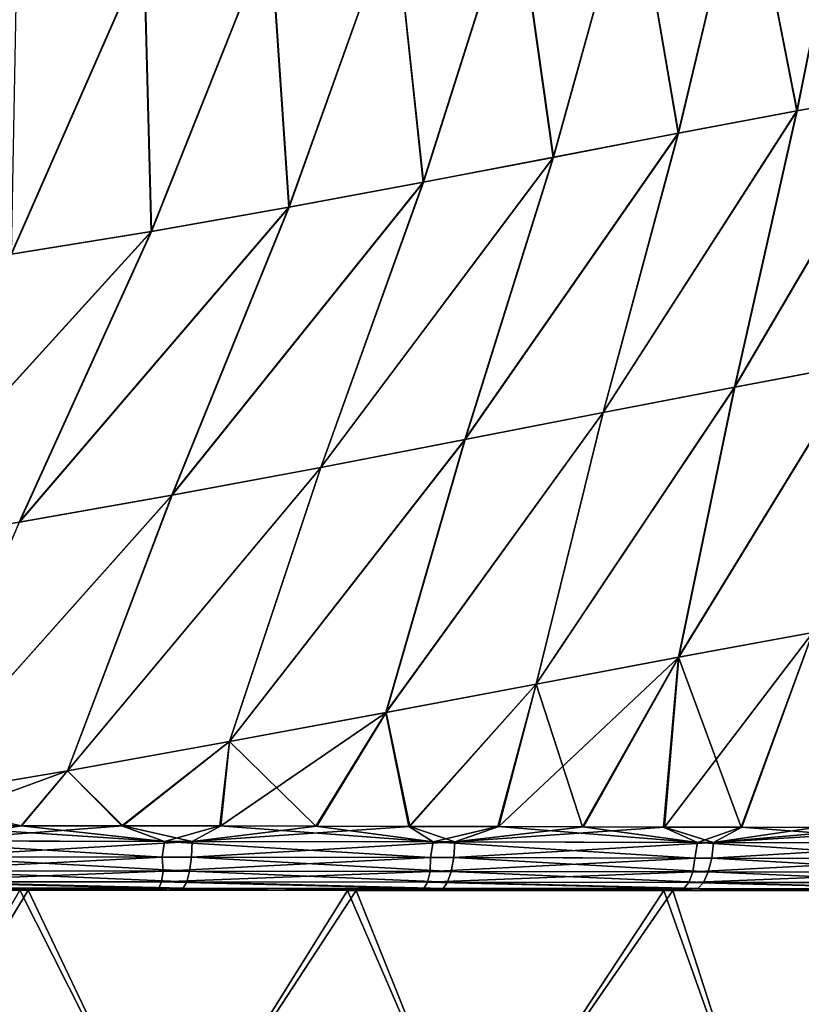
# Model space of a CAD drawing. Header units: metres. Extents: x -155 to 25, y -152 to 27.
# Tile 105 of 124: x 2.59 to 8.86, y -108.48 to -100.59. Entities that reach past the tile are written whole.
import ezdxf

# ---------------------------------------------------------------- set-up
doc = ezdxf.new("R2010")
doc.units = ezdxf.units.M
doc.layers.add('solid_12_401_052_XXX', color=7, linetype='CONTINUOUS')

msp = doc.modelspace()

# ---------------------------------------------------------------- linework, layer by layer
at = {"layer": 'solid_12_401_052_XXX'}
for points in [[(8.822865, -101.316826, 19.299891), (9.273032, -99.074409, 19.119728), (8.412561, -99.224991, 19.431986)], [(8.824924, -101.316391, -19.299143), (8.414362, -99.224632, -19.431376), (9.274813, -99.074066, -19.119036)], [(8.822865, -101.316826, 19.299891), (9.720719, -101.152649, 18.948729), (9.273032, -99.074409, 19.119728)], [(9.722716, -101.152237, -18.947889), (8.824924, -101.316391, -19.299143), (9.274813, -99.074066, -19.119036)], [(7.870821, -101.497406, 19.62133), (8.412561, -99.224991, 19.431986), (7.508875, -99.386971, 19.717422)], [(7.872923, -101.496948, -19.620672), (7.510678, -99.386612, -19.716892), (8.414362, -99.224632, -19.431376)], [(7.870821, -101.497406, 19.62133), (8.822865, -101.316826, 19.299891), (8.412561, -99.224991, 19.431986)], [(8.824924, -101.316391, -19.299143), (7.872923, -101.496948, -19.620672), (8.414362, -99.224632, -19.431376)], [(6.869871, -101.690262, 19.911488), (7.508875, -99.386971, 19.717422), (6.56776, -99.55545, 19.975285)], [(6.871996, -101.689804, -19.910917), (6.569547, -99.555099, -19.974831), (7.510678, -99.386612, -19.716892)], [(6.869871, -101.690262, 19.911488), (7.870821, -101.497406, 19.62133), (7.508875, -99.386971, 19.717422)], [(7.872923, -101.496948, -19.620672), (6.871996, -101.689804, -19.910917), (7.510678, -99.386612, -19.716892)], [(5.826763, -101.889992, 20.169817), (6.56776, -99.55545, 19.975285), (5.595581, -99.724976, 20.205256)], [(5.828891, -101.889534, -20.169331), (5.597333, -99.72464, -20.20487), (6.569547, -99.555099, -19.974831)], [(5.826763, -101.889992, 20.169817), (6.869871, -101.690262, 19.911488), (6.56776, -99.55545, 19.975285)], [(6.871996, -101.689804, -19.910917), (5.828891, -101.889534, -20.169331), (6.569547, -99.555099, -19.974831)], [(4.748937, -102.090576, 20.396267), (5.595581, -99.724976, 20.205256), (4.599437, -99.889404, 20.407564)], [(4.751047, -102.090141, -20.395859), (4.601139, -99.889099, -20.407246), (5.597333, -99.72464, -20.20487)], [(4.748937, -102.090576, 20.396267), (5.826763, -101.889992, 20.169817), (5.595581, -99.724976, 20.205256)], [(5.828891, -101.889534, -20.169331), (4.751047, -102.090141, -20.395859), (5.597333, -99.72464, -20.20487)], [(3.644701, -102.285255, 20.591415), (4.599437, -99.889404, 20.407564), (3.58696, -100.042259, 20.58304)], [(3.646773, -102.284851, -20.591082), (3.588594, -100.041992, -20.582779), (4.601139, -99.889099, -20.407246)], [(3.644701, -102.285255, 20.591415), (4.748937, -102.090576, 20.396267), (4.599437, -99.889404, 20.407564)], [(4.751047, -102.090141, -20.395859), (3.646773, -102.284851, -20.591082), (4.601139, -99.889099, -20.407246)], [(2.522985, -102.466919, 20.75651), (3.58696, -100.042259, 20.58304), (2.566427, -100.176674, 20.733253)], [(2.522985, -102.466919, 20.75651), (3.644701, -102.285255, 20.591415), (3.58696, -100.042259, 20.58304)], [(2.524998, -102.466553, -20.756239), (2.56798, -100.176453, -20.733042), (3.588594, -100.041992, -20.582779)], [(3.646773, -102.284851, -20.591082), (2.524998, -102.466553, -20.756239), (3.588594, -100.041992, -20.582779)], [(9.720719, -101.152649, 18.948729), (8.322034, -103.531952, 19.496126), (9.314319, -103.345108, 19.130384)], [(8.822865, -101.316826, 19.299891), (8.322034, -103.531952, 19.496126), (9.720719, -101.152649, 18.948729)], [(9.722716, -101.152237, -18.947889), (9.316485, -103.344643, -19.12952), (8.324264, -103.531464, -19.495365)], [(9.722716, -101.152237, -18.947889), (8.324264, -103.531464, -19.495365), (8.824924, -101.316391, -19.299143)], [(8.822865, -101.316826, 19.299891), (7.268602, -103.735764, 19.827194), (8.322034, -103.531952, 19.496126)], [(7.870821, -101.497406, 19.62133), (7.268602, -103.735764, 19.827194), (8.822865, -101.316826, 19.299891)], [(8.824924, -101.316391, -19.299143), (8.324264, -103.531464, -19.495365), (7.270872, -103.735252, -19.826536)], [(8.824924, -101.316391, -19.299143), (7.270872, -103.735252, -19.826536), (7.872923, -101.496948, -19.620672)], [(7.870821, -101.497406, 19.62133), (6.160126, -103.952057, 20.122137), (7.268602, -103.735764, 19.827194)], [(6.869871, -101.690262, 19.911488), (6.160126, -103.952057, 20.122137), (7.870821, -101.497406, 19.62133)], [(7.872923, -101.496948, -19.620672), (7.270872, -103.735252, -19.826536), (6.162413, -103.951538, -20.121578)], [(7.872923, -101.496948, -19.620672), (6.162413, -103.951538, -20.121578), (6.871996, -101.689804, -19.910917)], [(6.869871, -101.690262, 19.911488), (5.004428, -104.174988, 20.380651), (6.160126, -103.952057, 20.122137)], [(5.826763, -101.889992, 20.169817), (5.004428, -104.174988, 20.380651), (6.869871, -101.690262, 19.911488)], [(6.871996, -101.689804, -19.910917), (6.162413, -103.951538, -20.121578), (5.006708, -104.174492, -20.380184)], [(6.871996, -101.689804, -19.910917), (5.006708, -104.174492, -20.380184), (5.828891, -101.889534, -20.169331)], [(5.826763, -101.889992, 20.169817), (3.810136, -104.398094, 20.602985), (5.004428, -104.174988, 20.380651)], [(4.748937, -102.090576, 20.396267), (3.810136, -104.398094, 20.602985), (5.826763, -101.889992, 20.169817)], [(5.828891, -101.889534, -20.169331), (5.006708, -104.174492, -20.380184), (3.812386, -104.397621, -20.602604)], [(5.828891, -101.889534, -20.169331), (3.812386, -104.397621, -20.602604), (4.751047, -102.090141, -20.395859)], [(4.748937, -102.090576, 20.396267), (2.586894, -104.614128, 20.79011), (3.810136, -104.398094, 20.602985)], [(3.644701, -102.285255, 20.591415), (2.586894, -104.614128, 20.79011), (4.748937, -102.090576, 20.396267)], [(4.751047, -102.090141, -20.395859), (3.812386, -104.397621, -20.602604), (2.589091, -104.613686, -20.789804)], [(4.751047, -102.090141, -20.395859), (2.589091, -104.613686, -20.789804), (3.646773, -102.284851, -20.591082)], [(3.644701, -102.285255, 20.591415), (1.345053, -104.815437, 20.943724), (2.586894, -104.614128, 20.79011)], [(2.522985, -102.466919, 20.75651), (1.345053, -104.815437, 20.943724), (3.644701, -102.285255, 20.591415)], [(3.646773, -102.284851, -20.591082), (2.589091, -104.613686, -20.789804), (1.347174, -104.815048, -20.943487)], [(3.646773, -102.284851, -20.591082), (1.347174, -104.815048, -20.943487), (2.524998, -102.466553, -20.756239)], [(7.874432, -105.696541, 19.673925), (9.314319, -103.345108, 19.130384), (8.322034, -103.531952, 19.496126)], [(7.874432, -105.696541, 19.673925), (8.949889, -105.498077, 19.294634), (9.314319, -103.345108, 19.130384)], [(9.316485, -103.344643, -19.12952), (8.951487, -105.497704, -19.294022), (7.875909, -105.696182, -19.673445)], [(8.324264, -103.531464, -19.495365), (9.316485, -103.344643, -19.12952), (7.875909, -105.696182, -19.673445)], [(6.731636, -105.911621, 20.014408), (8.322034, -103.531952, 19.496126), (7.268602, -103.735764, 19.827194)], [(6.731636, -105.911621, 20.014408), (7.874432, -105.696541, 19.673925), (8.322034, -103.531952, 19.496126)], [(8.324264, -103.531464, -19.495365), (7.875909, -105.696182, -19.673445), (6.732956, -105.911293, -20.014046)], [(7.270872, -103.735252, -19.826536), (8.324264, -103.531464, -19.495365), (6.732956, -105.911293, -20.014046)], [(5.528043, -106.138893, 20.31469), (7.268602, -103.735764, 19.827194), (6.160126, -103.952057, 20.122137)], [(5.528043, -106.138893, 20.31469), (6.731636, -105.911621, 20.014408), (7.268602, -103.735764, 19.827194)], [(7.270872, -103.735252, -19.826536), (6.732956, -105.911293, -20.014046), (5.529174, -106.138596, -20.31443)], [(6.162413, -103.951538, -20.121578), (7.270872, -103.735252, -19.826536), (5.529174, -106.138596, -20.31443)], [(4.272201, -106.37249, 20.574675), (6.160126, -103.952057, 20.122137), (5.004428, -104.174988, 20.380651)], [(4.272201, -106.37249, 20.574675), (5.528043, -106.138893, 20.31469), (6.160126, -103.952057, 20.122137)], [(6.162413, -103.951538, -20.121578), (5.529174, -106.138596, -20.31443), (4.273112, -106.372246, -20.574503)], [(5.006708, -104.174492, -20.380184), (6.162413, -103.951538, -20.121578), (4.273112, -106.372246, -20.574503)], [(2.973493, -106.60598, 20.794827), (5.004428, -104.174988, 20.380651), (3.810136, -104.398094, 20.602985)], [(2.973493, -106.60598, 20.794827), (4.272201, -106.37249, 20.574675), (5.004428, -104.174988, 20.380651)], [(5.006708, -104.174492, -20.380184), (4.273112, -106.372246, -20.574503), (2.97416, -106.605789, -20.794722)], [(3.812386, -104.397621, -20.602604), (5.006708, -104.174492, -20.380184), (2.97416, -106.605789, -20.794722)], [(1.642509, -106.832092, 20.976423), (3.810136, -104.398094, 20.602985), (2.586894, -104.614128, 20.79011)], [(1.642509, -106.832092, 20.976423), (2.973493, -106.60598, 20.794827), (3.810136, -104.398094, 20.602985)], [(3.812386, -104.397621, -20.602604), (2.97416, -106.605789, -20.794722), (1.642914, -106.831947, -20.976372)], [(2.589091, -104.613686, -20.789804), (3.812386, -104.397621, -20.602604), (1.642914, -106.831947, -20.976372)], [(8.951487, -105.497704, -19.294022), (8.380469, -107.059219, -19.525032), (7.760684, -107.057114, -19.733818)], [(7.875909, -105.696182, -19.673445), (8.951487, -105.497704, -19.294022), (7.760684, -107.057114, -19.733818)], [(7.874432, -105.696541, 19.673925), (8.375495, -107.059334, 19.526793), (8.949889, -105.498077, 19.294634)], [(8.949889, -105.498077, 19.294634), (8.375495, -107.059334, 19.526793), (8.966385, -107.060539, 19.308014)], [(8.951487, -105.497704, -19.294022), (8.970761, -107.060417, -19.306314), (8.380469, -107.059219, -19.525032)], [(7.875909, -105.696182, -19.673445), (7.112535, -107.054703, -19.931616), (6.433063, -107.053345, -20.118547)], [(6.732956, -105.911293, -20.014046), (7.875909, -105.696182, -19.673445), (6.433063, -107.053345, -20.118547)], [(6.731636, -105.911621, 20.014408), (7.105185, -107.054794, 19.933748), (7.874432, -105.696541, 19.673925)], [(7.874432, -105.696541, 19.673925), (7.105185, -107.054794, 19.933748), (7.754617, -107.057213, 19.735765)], [(7.875909, -105.696182, -19.673445), (7.760684, -107.057114, -19.733818), (7.112535, -107.054703, -19.931616)], [(7.874432, -105.696541, 19.673925), (7.754617, -107.057213, 19.735765), (8.375495, -107.059334, 19.526793)], [(5.528043, -106.138893, 20.31469), (5.710573, -107.052757, 20.296501), (6.731636, -105.911621, 20.014408)], [(5.529174, -106.138596, -20.31443), (6.732956, -105.911293, -20.014046), (5.719494, -107.052628, -20.294422)], [(6.731636, -105.911621, 20.014408), (5.710573, -107.052757, 20.296501), (6.424702, -107.053452, 20.120728)], [(6.732956, -105.911293, -20.014046), (6.433063, -107.053345, -20.118547), (5.719494, -107.052628, -20.294422)], [(6.731636, -105.911621, 20.014408), (6.424702, -107.053452, 20.120728), (7.105185, -107.054794, 19.933748)], [(5.529174, -106.138596, -20.31443), (4.974514, -107.049545, -20.457903), (4.204829, -107.04686, -20.607361)], [(4.273112, -106.372246, -20.574503), (5.529174, -106.138596, -20.31443), (4.204829, -107.04686, -20.607361)], [(4.272201, -106.37249, 20.574675), (4.96511, -107.049698, 20.45985), (5.528043, -106.138893, 20.31469)], [(5.528043, -106.138893, 20.31469), (4.96511, -107.049698, 20.45985), (5.710573, -107.052757, 20.296501)], [(5.529174, -106.138596, -20.31443), (5.719494, -107.052628, -20.294422), (4.974514, -107.049545, -20.457903)], [(2.973493, -106.60598, 20.794827), (3.40992, -107.047577, 20.742964), (4.272201, -106.37249, 20.574675)], [(2.97416, -106.605789, -20.794722), (4.273112, -106.372246, -20.574503), (3.417087, -107.047462, -20.741817)], [(4.272201, -106.37249, 20.574675), (3.40992, -107.047577, 20.742964), (4.195734, -107.047012, 20.609022)], [(4.273112, -106.372246, -20.574503), (4.204829, -107.04686, -20.607361), (3.417087, -107.047462, -20.741817)], [(4.272201, -106.37249, 20.574675), (4.195734, -107.047012, 20.609022), (4.96511, -107.049698, 20.45985)], [(1.642509, -106.832092, 20.976423), (2.601634, -107.047287, 20.863068), (2.973493, -106.60598, 20.794827)], [(1.642914, -106.831947, -20.976372), (2.97416, -106.605789, -20.794722), (1.776158, -107.044266, -20.968832)], [(2.97416, -106.605789, -20.794722), (2.604324, -107.047211, -20.862694), (1.776158, -107.044266, -20.968832)], [(2.973493, -106.60598, 20.794827), (2.601634, -107.047287, 20.863068), (3.40992, -107.047577, 20.742964)], [(2.97416, -106.605789, -20.794722), (3.417087, -107.047462, -20.741817), (2.604324, -107.047211, -20.862694)], [(1.642509, -106.832092, 20.976423), (1.779471, -107.044357, 20.968441), (2.601634, -107.047287, 20.863068)], [(1.779471, -107.044357, 20.968441), (1.579623, -107.168274, 20.980772), (3.753448, -107.171982, 20.675293)], [(1.844564, -107.168571, -20.949619), (1.776158, -107.044266, -20.968832), (2.604324, -107.047211, -20.862694)], [(2.601634, -107.047287, 20.863068), (1.779471, -107.044357, 20.968441), (3.753448, -107.171982, 20.675293)], [(1.844564, -107.168571, -20.949619), (2.604324, -107.047211, -20.862694), (3.417087, -107.047462, -20.741817)], [(3.973078, -107.172272, -20.637388), (1.844564, -107.168571, -20.949619), (3.417087, -107.047462, -20.741817)], [(3.40992, -107.047577, 20.742964), (2.601634, -107.047287, 20.863068), (3.753448, -107.171982, 20.675293)], [(4.195734, -107.047012, 20.609022), (3.40992, -107.047577, 20.742964), (3.753448, -107.171982, 20.675293)], [(3.973078, -107.172272, -20.637388), (3.417087, -107.047462, -20.741817), (4.204829, -107.04686, -20.607361)], [(4.195734, -107.047012, 20.609022), (3.753448, -107.171982, 20.675293), (5.906253, -107.176277, 20.237564)], [(3.973078, -107.172272, -20.637388), (4.204829, -107.04686, -20.607361), (4.974514, -107.049545, -20.457903)], [(3.973078, -107.172272, -20.637388), (4.974514, -107.049545, -20.457903), (5.719494, -107.052628, -20.294422)], [(6.080094, -107.176544, -20.195198), (3.973078, -107.172272, -20.637388), (5.719494, -107.052628, -20.294422)], [(4.96511, -107.049698, 20.45985), (4.195734, -107.047012, 20.609022), (5.906253, -107.176277, 20.237564)], [(5.710573, -107.052757, 20.296501), (4.96511, -107.049698, 20.45985), (5.906253, -107.176277, 20.237564)], [(6.424702, -107.053452, 20.120728), (5.710573, -107.052757, 20.296501), (5.906253, -107.176277, 20.237564)], [(6.080094, -107.176544, -20.195198), (5.719494, -107.052628, -20.294422), (6.433063, -107.053345, -20.118547)], [(6.424702, -107.053452, 20.120728), (5.906253, -107.176277, 20.237564), (8.02535, -107.181053, 19.633472)], [(6.080094, -107.176544, -20.195198), (6.433063, -107.053345, -20.118547), (7.112535, -107.054703, -19.931616)], [(6.080094, -107.176544, -20.195198), (7.112535, -107.054703, -19.931616), (7.760684, -107.057114, -19.733818)], [(8.153071, -107.181236, -19.590202), (6.080094, -107.176544, -20.195198), (7.760684, -107.057114, -19.733818)], [(7.105185, -107.054794, 19.933748), (6.424702, -107.053452, 20.120728), (8.02535, -107.181053, 19.633472)], [(7.754617, -107.057213, 19.735765), (7.105185, -107.054794, 19.933748), (8.02535, -107.181053, 19.633472)], [(8.375495, -107.059334, 19.526793), (7.754617, -107.057213, 19.735765), (8.02535, -107.181053, 19.633472)], [(8.153071, -107.181236, -19.590202), (7.760684, -107.057114, -19.733818), (8.380469, -107.059219, -19.525032)], [(8.375495, -107.059334, 19.526793), (8.02535, -107.181053, 19.633472), (10.074548, -107.185631, 18.822781)], [(8.153071, -107.181236, -19.590202), (8.380469, -107.059219, -19.525032), (8.970761, -107.060417, -19.306314)], [(8.153071, -107.181236, -19.590202), (8.970761, -107.060417, -19.306314), (9.528064, -107.061699, -19.080158)], [(8.153071, -107.181236, -19.590202), (9.528064, -107.061699, -19.080158), (10.06087, -107.062897, -18.844393)], [(10.156548, -107.185692, -18.784498), (8.153071, -107.181236, -19.590202), (10.06087, -107.062897, -18.844393)], [(8.966385, -107.060539, 19.308014), (8.375495, -107.059334, 19.526793), (10.074548, -107.185631, 18.822781)], [(1.559998, -107.295341, 20.93643), (3.734402, -107.298347, 20.631145), (1.579623, -107.168274, 20.980772)], [(3.734402, -107.298347, 20.631145), (3.753448, -107.171982, 20.675293), (1.579623, -107.168274, 20.980772)], [(1.842507, -107.295593, -20.903204), (1.844564, -107.168571, -20.949619), (3.973078, -107.172272, -20.637388)], [(3.968509, -107.298584, -20.590689), (1.842507, -107.295593, -20.903204), (3.973078, -107.172272, -20.637388)], [(3.734402, -107.298347, 20.631145), (5.885922, -107.301781, 20.193869), (3.753448, -107.171982, 20.675293)], [(5.885922, -107.301781, 20.193869), (5.906253, -107.176277, 20.237564), (3.753448, -107.171982, 20.675293)], [(3.968509, -107.298584, -20.590689), (3.973078, -107.172272, -20.637388), (6.080094, -107.176544, -20.195198)], [(6.071056, -107.301994, -20.148733), (3.968509, -107.298584, -20.590689), (6.080094, -107.176544, -20.195198)], [(5.885922, -107.301781, 20.193869), (8.003766, -107.305565, 19.590363), (5.906253, -107.176277, 20.237564)], [(8.003766, -107.305565, 19.590363), (8.02535, -107.181053, 19.633472), (5.906253, -107.176277, 20.237564)], [(6.071056, -107.301994, -20.148733), (6.080094, -107.176544, -20.195198), (8.153071, -107.181236, -19.590202)], [(8.139739, -107.305702, -19.544252), (6.071056, -107.301994, -20.148733), (8.153071, -107.181236, -19.590202)], [(8.003766, -107.305565, 19.590363), (10.049861, -107.309143, 18.780933), (8.02535, -107.181053, 19.633472)], [(10.049861, -107.309143, 18.780933), (10.074548, -107.185631, 18.822781), (8.02535, -107.181053, 19.633472)], [(8.139739, -107.305702, -19.544252), (8.153071, -107.181236, -19.590202), (10.156548, -107.185692, -18.784498)], [(10.137055, -107.309189, -18.74021), (8.139739, -107.305702, -19.544252), (10.156548, -107.185692, -18.784498)], [(1.57427, -107.409485, 20.852104), (3.734402, -107.298347, 20.631145), (1.559998, -107.295341, 20.93643)], [(1.57427, -107.409485, 20.852104), (3.740586, -107.411743, 20.546675), (3.734402, -107.298347, 20.631145)], [(3.953873, -107.411865, -20.509731), (1.831785, -107.409645, -20.821718), (1.842507, -107.295593, -20.903204)], [(3.953873, -107.411865, -20.509731), (1.842507, -107.295593, -20.903204), (3.968509, -107.298584, -20.590689)], [(3.740586, -107.411743, 20.546675), (5.885922, -107.301781, 20.193869), (3.734402, -107.298347, 20.631145)], [(3.740586, -107.411743, 20.546675), (5.882202, -107.414215, 20.110098), (5.885922, -107.301781, 20.193869)], [(6.050748, -107.414337, -20.068924), (3.953873, -107.411865, -20.509731), (3.968509, -107.298584, -20.590689)], [(6.050748, -107.414337, -20.068924), (3.968509, -107.298584, -20.590689), (6.071056, -107.301994, -20.148733)], [(5.882202, -107.414215, 20.110098), (8.003766, -107.305565, 19.590363), (5.885922, -107.301781, 20.193869)], [(5.882202, -107.414215, 20.110098), (7.988885, -107.416924, 19.508413), (8.003766, -107.305565, 19.590363)], [(8.112612, -107.416977, -19.466396), (6.050748, -107.414337, -20.068924), (6.071056, -107.301994, -20.148733)], [(8.112612, -107.416977, -19.466396), (6.071056, -107.301994, -20.148733), (8.139739, -107.305702, -19.544252)], [(7.988885, -107.416924, 19.508413), (10.049861, -107.309143, 18.780933), (8.003766, -107.305565, 19.590363)], [(7.988885, -107.416924, 19.508413), (10.022332, -107.419434, 18.70277), (10.049861, -107.309143, 18.780933)], [(10.101652, -107.419441, -18.665676), (8.112612, -107.416977, -19.466396), (8.139739, -107.305702, -19.544252)], [(10.101652, -107.419441, -18.665676), (8.139739, -107.305702, -19.544252), (10.137055, -107.309189, -18.74021)], [(1.569528, -107.495995, 20.741066), (3.740586, -107.411743, 20.546675), (1.57427, -107.409485, 20.852104)], [(1.569528, -107.495995, 20.741066), (3.728613, -107.49762, 20.436491), (3.740586, -107.411743, 20.546675)], [(3.931955, -107.497658, -20.401285), (1.815209, -107.496063, -20.712051), (1.831785, -107.409645, -20.821718)], [(3.931955, -107.497658, -20.401285), (1.831785, -107.409645, -20.821718), (3.953873, -107.411865, -20.509731)], [(3.728613, -107.49762, 20.436491), (5.882202, -107.414215, 20.110098), (3.740586, -107.411743, 20.546675)], [(3.728613, -107.49762, 20.436491), (5.8616, -107.499336, 20.00161), (5.882202, -107.414215, 20.110098)], [(6.022159, -107.499359, -19.962368), (3.931955, -107.497658, -20.401285), (3.953873, -107.411865, -20.509731)], [(6.022159, -107.499359, -19.962368), (3.953873, -107.411865, -20.509731), (6.050748, -107.414337, -20.068924)], [(5.8616, -107.499336, 20.00161), (7.988885, -107.416924, 19.508413), (5.882202, -107.414215, 20.110098)], [(5.8616, -107.499336, 20.00161), (7.957144, -107.501152, 19.403023), (7.988885, -107.416924, 19.508413)], [(8.074881, -107.501137, -19.363054), (6.022159, -107.499359, -19.962368), (6.050748, -107.414337, -20.068924)], [(8.074881, -107.501137, -19.363054), (6.050748, -107.414337, -20.068924), (8.112612, -107.416977, -19.466396)], [(7.957144, -107.501152, 19.403023), (10.022332, -107.419434, 18.70277), (7.988885, -107.416924, 19.508413)], [(7.957144, -107.501152, 19.403023), (9.978476, -107.502823, 18.602287), (10.022332, -107.419434, 18.70277)], [(10.05393, -107.502785, -18.566986), (8.074881, -107.501137, -19.363054), (8.112612, -107.416977, -19.466396)], [(10.05393, -107.502785, -18.566986), (8.112612, -107.416977, -19.466396), (10.101652, -107.419441, -18.665676)], [(1.523828, -107.562805, 20.495277), (3.202223, -107.563713, 20.269701), (1.553798, -107.547134, 20.616856)], [(1.553798, -107.547134, 20.616856), (3.706181, -107.548401, 20.313709), (1.569528, -107.495995, 20.741066)], [(3.202223, -107.563713, 20.269701), (3.706181, -107.548401, 20.313709), (1.553798, -107.547134, 20.616856)], [(3.706181, -107.548401, 20.313709), (3.728613, -107.49762, 20.436491), (1.569528, -107.495995, 20.741066)], [(3.901743, -107.548401, -20.279917), (1.79026, -107.547157, -20.588959), (1.815209, -107.496063, -20.712051)], [(2.4366, -107.563164, -20.381052), (1.79026, -107.547157, -20.588959), (3.901743, -107.548401, -20.279917)], [(3.901743, -107.548401, -20.279917), (1.815209, -107.496063, -20.712051), (3.931955, -107.497658, -20.401285)], [(3.114143, -107.56353, -20.283175), (2.4366, -107.563164, -20.381052), (3.901743, -107.548401, -20.279917)], [(3.770591, -107.563889, -20.17672), (3.114143, -107.56353, -20.283175), (3.901743, -107.548401, -20.279917)], [(3.202223, -107.563713, 20.269701), (4.756228, -107.564552, 19.992813), (3.706181, -107.548401, 20.313709)], [(3.706181, -107.548401, 20.313709), (5.83159, -107.549667, 19.881008), (3.728613, -107.49762, 20.436491)], [(4.756228, -107.564552, 19.992813), (5.83159, -107.549667, 19.881008), (3.706181, -107.548401, 20.313709)], [(5.83159, -107.549667, 19.881008), (5.8616, -107.499336, 20.00161), (3.728613, -107.49762, 20.436491)], [(4.406515, -107.564232, -20.061731), (3.770591, -107.563889, -20.17672), (3.901743, -107.548401, -20.279917)], [(5.98589, -107.549652, -19.843323), (3.901743, -107.548401, -20.279917), (3.931955, -107.497658, -20.401285)], [(4.406515, -107.564232, -20.061731), (3.901743, -107.548401, -20.279917), (5.98589, -107.549652, -19.843323)], [(5.98589, -107.549652, -19.843323), (3.931955, -107.497658, -20.401285), (6.022159, -107.499359, -19.962368)], [(5.021593, -107.564568, -19.937624), (4.406515, -107.564232, -20.061731), (5.98589, -107.549652, -19.843323)], [(4.756228, -107.564552, 19.992813), (6.186894, -107.565331, 19.665421), (5.83159, -107.549667, 19.881008)], [(5.615744, -107.564888, -19.804998), (5.021593, -107.564568, -19.937624), (5.98589, -107.549652, -19.843323)], [(6.189059, -107.565193, -19.664753), (5.615744, -107.564888, -19.804998), (5.98589, -107.549652, -19.843323)], [(5.83159, -107.549667, 19.881008), (7.916109, -107.550949, 19.286245), (5.8616, -107.499336, 20.00161)], [(7.492183, -107.566032, 19.294828), (7.916109, -107.550949, 19.286245), (5.83159, -107.549667, 19.881008)], [(6.186894, -107.565331, 19.665421), (7.492183, -107.566032, 19.294828), (5.83159, -107.549667, 19.881008)], [(7.916109, -107.550949, 19.286245), (7.957144, -107.501152, 19.403023), (5.8616, -107.499336, 20.00161)], [(8.029095, -107.550911, -19.247936), (5.98589, -107.549652, -19.843323), (6.022159, -107.499359, -19.962368)], [(6.189059, -107.565193, -19.664753), (5.98589, -107.549652, -19.843323), (8.029095, -107.550911, -19.247936)], [(8.029095, -107.550911, -19.247936), (6.022159, -107.499359, -19.962368), (8.074881, -107.501137, -19.363054)], [(6.741501, -107.565498, -19.517689), (6.189059, -107.565193, -19.664753), (8.029095, -107.550911, -19.247936)], [(7.271796, -107.565781, -19.363188), (6.741501, -107.565498, -19.517689), (8.029095, -107.550911, -19.247936)], [(7.78118, -107.566063, -19.201338), (7.271796, -107.565781, -19.363188), (8.029095, -107.550911, -19.247936)], [(7.492183, -107.566032, 19.294828), (8.680754, -107.566673, 18.882488), (7.916109, -107.550949, 19.286245)], [(8.271692, -107.566322, -19.032673), (7.78118, -107.566063, -19.201338), (8.029095, -107.550911, -19.247936)], [(7.916109, -107.550949, 19.286245), (9.925988, -107.552155, 18.490858), (7.957144, -107.501152, 19.403023)], [(9.757031, -107.567253, 18.434586), (9.925988, -107.552155, 18.490858), (7.916109, -107.550949, 19.286245)], [(8.680754, -107.566673, 18.882488), (9.757031, -107.567253, 18.434586), (7.916109, -107.550949, 19.286245)], [(9.925988, -107.552155, 18.490858), (9.978476, -107.502823, 18.602287), (7.957144, -107.501152, 19.403023)], [(9.99839, -107.552094, -18.456987), (8.029095, -107.550911, -19.247936), (8.074881, -107.501137, -19.363054)], [(8.271692, -107.566322, -19.032673), (8.029095, -107.550911, -19.247936), (9.99839, -107.552094, -18.456987)], [(9.99839, -107.552094, -18.456987), (8.074881, -107.501137, -19.363054), (10.05393, -107.502785, -18.566986)], [(8.745108, -107.566582, -18.857769), (8.271692, -107.566322, -19.032673), (9.99839, -107.552094, -18.456987)], [(9.197622, -107.566826, -18.677683), (8.745108, -107.566582, -18.857769), (9.99839, -107.552094, -18.456987)], [(2.592757, -107.563385, 20.332598), (1.523828, -107.562805, 20.495277), (-0.077737, -107.561943, 20.499046)], [(2.592757, -107.563385, 20.332598), (-0.077737, -107.561943, 20.499046), (1.254376, -109.890564, 20.143585)], [(2.660187, -107.563286, -20.323826), (-0.015862, -107.561836, -20.499088), (2.4366, -107.563164, -20.381052)], [(1.252362, -109.890564, -20.143711), (-0.015862, -107.561836, -20.499088), (2.660187, -107.563286, -20.323826)], [(1.252362, -109.890564, -20.143711), (2.660187, -107.563286, -20.323826), (3.767053, -109.890564, -19.82616)], [(2.592757, -107.563385, 20.332598), (1.254376, -109.890564, 20.143585), (3.769036, -109.890564, 19.825783)], [(2.592757, -107.563385, 20.332598), (3.202223, -107.563713, 20.269701), (1.523828, -107.562805, 20.495277)], [(2.660187, -107.563286, -20.323826), (2.4366, -107.563164, -20.381052), (3.114143, -107.56353, -20.283175)], [(5.219332, -107.564804, 19.819592), (3.202223, -107.563713, 20.269701), (2.592757, -107.563385, 20.332598)], [(5.219332, -107.564804, 19.819592), (2.592757, -107.563385, 20.332598), (3.769036, -109.890564, 19.825783)], [(2.660187, -107.563286, -20.323826), (3.114143, -107.56353, -20.283175), (3.770591, -107.563889, -20.17672)], [(2.660187, -107.563286, -20.323826), (3.770591, -107.563889, -20.17672), (4.406515, -107.564232, -20.061731)], [(2.660187, -107.563286, -20.323826), (4.406515, -107.564232, -20.061731), (5.021593, -107.564568, -19.937624)], [(5.290011, -107.564713, -19.800858), (2.660187, -107.563286, -20.323826), (5.021593, -107.564568, -19.937624)], [(3.767053, -109.890564, -19.82616), (2.660187, -107.563286, -20.323826), (5.290011, -107.564713, -19.800858)], [(5.219332, -107.564804, 19.819592), (4.756228, -107.564552, 19.992813), (3.202223, -107.563713, 20.269701)], [(3.767053, -109.890564, -19.82616), (5.290011, -107.564713, -19.800858), (6.222116, -109.890564, -19.195938)], [(5.219332, -107.564804, 19.819592), (3.769036, -109.890564, 19.825783), (6.224035, -109.890564, 19.195314)], [(5.219332, -107.564804, 19.819592), (6.186894, -107.565331, 19.665421), (4.756228, -107.564552, 19.992813)], [(5.290011, -107.564713, -19.800858), (5.021593, -107.564568, -19.937624), (5.615744, -107.564888, -19.804998)], [(7.756943, -107.566177, 18.968704), (6.186894, -107.565331, 19.665421), (5.219332, -107.564804, 19.819592)], [(7.756943, -107.566177, 18.968704), (5.219332, -107.564804, 19.819592), (6.224035, -109.890564, 19.195314)], [(5.290011, -107.564713, -19.800858), (5.615744, -107.564888, -19.804998), (6.189059, -107.565193, -19.664753)], [(5.290011, -107.564713, -19.800858), (6.189059, -107.565193, -19.664753), (6.741501, -107.565498, -19.517689)], [(5.290011, -107.564713, -19.800858), (6.741501, -107.565498, -19.517689), (7.271796, -107.565781, -19.363188)], [(5.290011, -107.564713, -19.800858), (7.271796, -107.565781, -19.363188), (7.78118, -107.566063, -19.201338)], [(7.828576, -107.566086, -18.939274), (5.290011, -107.564713, -19.800858), (7.78118, -107.566063, -19.201338)], [(6.222116, -109.890564, -19.195938), (5.290011, -107.564713, -19.800858), (7.828576, -107.566086, -18.939274)], [(7.756943, -107.566177, 18.968704), (7.492183, -107.566032, 19.294828), (6.186894, -107.565331, 19.665421)], [(6.222116, -109.890564, -19.195938), (7.828576, -107.566086, -18.939274), (8.578832, -109.890564, -18.262985)], [(7.756943, -107.566177, 18.968704), (6.224035, -109.890564, 19.195314), (8.580657, -109.890564, 18.262125)], [(7.756943, -107.566177, 18.968704), (8.680754, -107.566673, 18.882488), (7.492183, -107.566032, 19.294828)], [(10.162079, -107.567474, 17.794477), (8.680754, -107.566673, 18.882488), (7.756943, -107.566177, 18.968704)], [(10.162079, -107.567474, 17.794477), (7.756943, -107.566177, 18.968704), (8.580657, -109.890564, 18.262125)], [(7.828576, -107.566086, -18.939274), (7.78118, -107.566063, -19.201338), (8.271692, -107.566322, -19.032673)], [(7.828576, -107.566086, -18.939274), (8.271692, -107.566322, -19.032673), (8.745108, -107.566582, -18.857769)], [(7.828576, -107.566086, -18.939274), (8.745108, -107.566582, -18.857769), (9.197622, -107.566826, -18.677683)], [(7.828576, -107.566086, -18.939274), (9.197622, -107.566826, -18.677683), (9.631404, -107.567062, -18.491243)], [(7.828576, -107.566086, -18.939274), (9.631404, -107.567062, -18.491243), (10.051884, -107.567291, -18.296543)], [(10.233564, -107.56739, -17.753422), (7.828576, -107.566086, -18.939274), (10.051884, -107.567291, -18.296543)], [(8.578832, -109.890564, -18.262985), (7.828576, -107.566086, -18.939274), (10.233564, -107.56739, -17.753422)], [(8.578832, -109.890564, -18.262985), (10.233564, -107.56739, -17.753422), (10.800034, -109.890564, -17.042013)], [(10.162079, -107.567474, 17.794477), (8.580657, -109.890564, 18.262125), (10.801738, -109.890564, 17.040932)], [(10.162079, -107.567474, 17.794477), (9.757031, -107.567253, 18.434586), (8.680754, -107.566673, 18.882488)]]:
    msp.add_3dface(points, dxfattribs=at)

doc.saveas('drawing.dxf')
